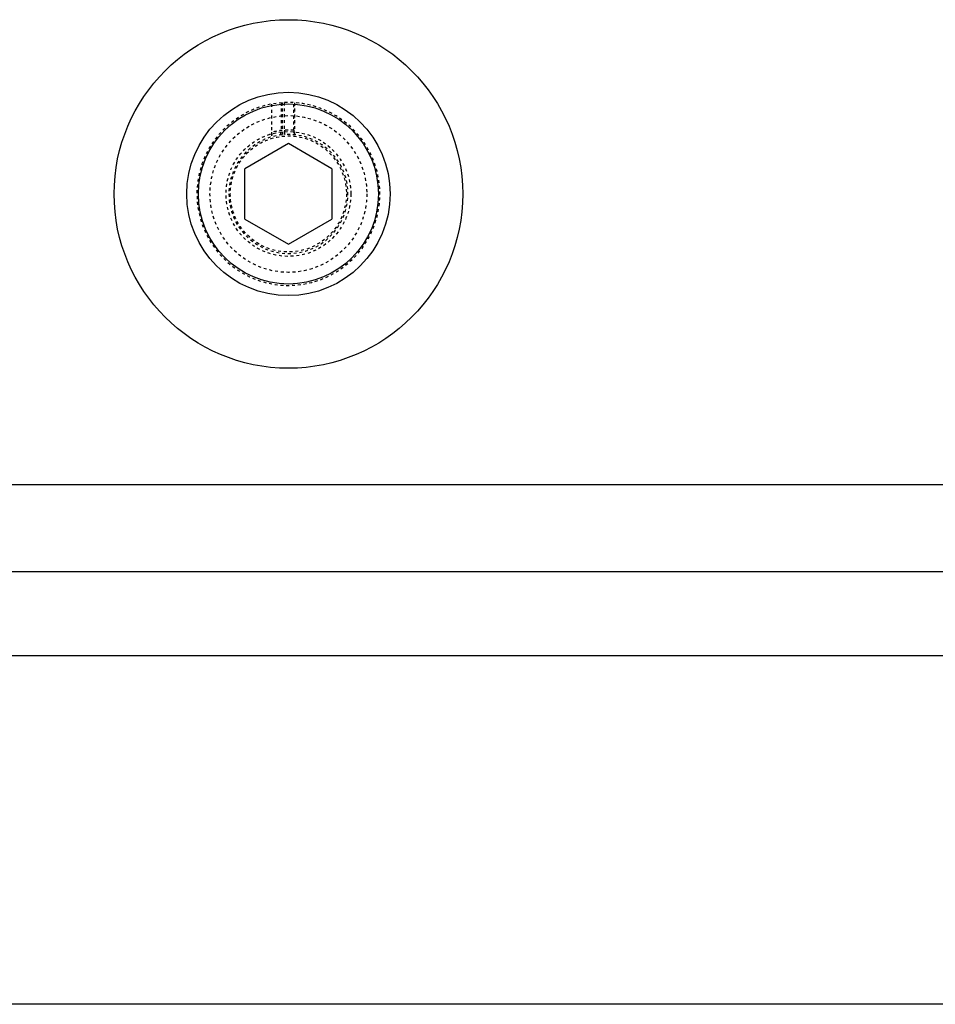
# Model space of a CAD drawing. Header units: millimetres. Extents: x -24622 to 57, y -1603 to 1112.
# Tile 98 of 219: x -1857 to -1825, y 644 to 678. Entities that reach past the tile are written whole.
import ezdxf

# ---------------------------------------------------------------- set-up
doc = ezdxf.new("R2010")
doc.units = ezdxf.units.MM
doc.linetypes.add('HIDDEN', pattern=[0.2, 0.1, -0.1])
doc.layers.add('DEFAULT_2', color=8, linetype='HIDDEN')

msp = doc.modelspace()

# ---------------------------------------------------------------- linework, layer by layer
at = {"color": 7, "linetype": 'Continuous'}
for p, q in [((-1847.426, 673.253), (-1848.926, 672.387)), ((-1845.926, 672.387), (-1847.426, 673.253)), ((-1848.926, 670.655), (-1848.926, 672.387)), ((-1845.926, 672.387), (-1845.926, 670.655)), ((-1848.926, 670.655), (-1847.426, 669.789)), ((-1847.426, 669.789), (-1845.926, 670.655)), ((-1871.506, 661.521), (-1810.426, 661.521)), ((-1867.426, 658.521), (-1809.426, 658.521)), ((-1788.506, 655.621), (-1871.506, 655.621)), ((-1788.506, 643.621), (-1908.506, 643.621))]:
    msp.add_line(p, q, dxfattribs=at)
for radius in [6, 3.5, 3.1]:
    msp.add_circle((-1847.426, 671.521), radius, dxfattribs=at)
at = {"layer": 'DEFAULT_2', "color": 8, "linetype": 'HIDDEN'}
for p, q in [((-1848.004, 674.618), (-1848.004, 673.488)), ((-1847.679, 674.661), (-1847.679, 673.707)), ((-1847.646, 674.664), (-1847.646, 673.559)), ((-1847.564, 673.567), (-1847.564, 674.668)), ((-1847.239, 673.713), (-1847.239, 674.666)), ((-1847.206, 673.559), (-1847.206, 674.664))]:
    msp.add_line(p, q, dxfattribs=at)
for radius in [2.7, 2.15, 2]:
    msp.add_circle((-1847.426, 671.521), radius, dxfattribs=at)
for centre, radius, start, end in [((-1847.426, 671.521), 3.15, 94.0049, 92.5002), ((-1847.426, 671.521), 2.2, 85.1107, 105.2161), ((-1846.966, 673.717), 0.598, 179.968, 184.7851), ((-1847.426, 671.521), 2.05, 96.1607, 93.8434)]:
    msp.add_arc(centre, radius, start, end, dxfattribs=at)
for points, start_tangent, end_tangent in [([(-1848.004, 673.644), (-1848.002, 673.602), (-1847.982, 673.495)], (0, -1), (0.366552, -0.930398)), ([(-1847.701, 673.554), (-1847.692, 673.586), (-1847.679, 673.707)], (0.32365, 0.946177), (0, 1)), ([(-1847.542, 673.568), (-1847.548, 673.589), (-1847.562, 673.667)], (-0.35165, 0.936131), (-0.084013, 0.996465)), ([(-1847.239, 673.713), (-1847.24, 673.671), (-1847.261, 673.565)], (0, -1), (-0.35398, -0.935253))]:
    msp.add_spline(points, degree=3, dxfattribs=dict(at, start_tangent=start_tangent, end_tangent=end_tangent))

doc.saveas('drawing.dxf')
